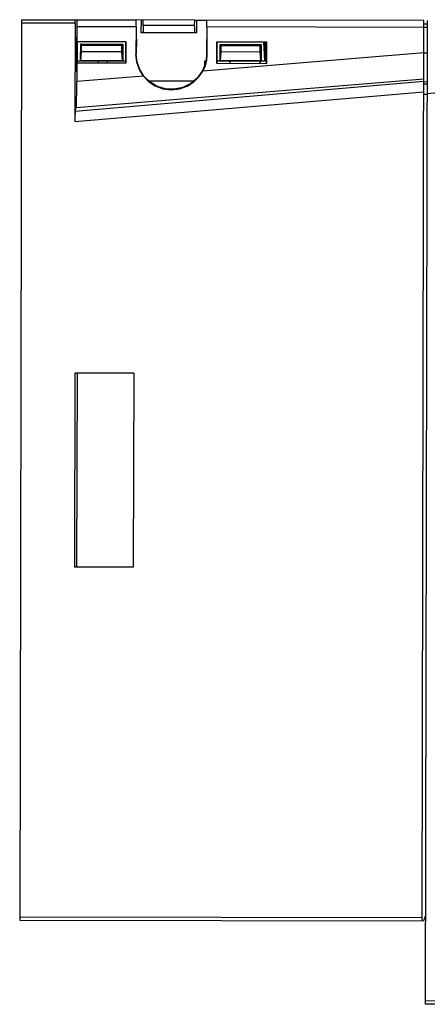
# Model space of a CAD drawing. Extents: x 0 to 420, y 0 to 297.
# Tile 1 of 30: x 85 to 115, y 116 to 187. Entities that reach past the tile are written whole.
import ezdxf

# ---------------------------------------------------------------- set-up
doc = ezdxf.new("R2010")
doc.units = 0
doc.header["$LTSCALE"] = 23.1
doc.layers.get('0').update_dxf_attribs({"linetype": 'CONTINUOUS'})

msp = doc.modelspace()

# ---------------------------------------------------------------- linework, layer by layer
at = {"color": 7, "linetype": 'CONTINUOUS'}
for p, q in [((85.443, 187.434), (85.312, 122.434)), ((89.314, 187.176), (85.442, 187.184)), ((85.443, 187.434), (93.718, 187.417)), ((89.314, 187.176), (89.3, 180.086)), ((89.442, 186.925), (89.44, 185.854)), ((93.708, 186.917), (89.442, 186.925)), ((97.942, 187.408), (93.735, 187.417)), ((94.09, 186.473), (94.099, 187.416)), ((94.232, 187.012), (94.233, 187.416)), ((97.94, 187.013), (94.232, 187.012)), ((97.94, 187.013), (97.942, 187.408)), ((97.942, 187.408), (98.806, 187.407)), ((98.064, 187.408), (98.068, 186.474)), ((114.493, 187.375), (98.823, 187.407)), ((114.362, 122.376), (114.493, 187.375)), ((114.492, 187.129), (114.742, 187.125)), ((114.6, 116.375), (114.743, 187.375)), ((93.708, 186.917), (93.704, 184.934)), ((94.188, 186.512), (94.09, 186.473)), ((98.068, 186.474), (94.09, 186.473)), ((94.188, 186.512), (97.978, 186.513)), ((97.978, 186.513), (98.068, 186.474)), ((98.831, 186.907), (98.827, 184.932)), ((114.492, 186.875), (98.831, 186.907)), ((114.742, 186.875), (114.492, 186.88)), ((89.44, 185.854), (89.466, 185.828)), ((89.44, 185.854), (92.973, 185.851)), ((89.466, 185.828), (89.463, 184.323)), ((92.946, 185.825), (89.466, 185.828)), ((89.705, 184.466), (89.717, 185.679)), ((89.785, 185.598), (89.717, 185.679)), ((89.717, 185.679), (92.75, 185.67)), ((89.784, 185.125), (89.785, 185.598)), ((89.785, 185.598), (92.687, 185.589)), ((92.686, 185.119), (92.687, 185.589)), ((92.687, 185.589), (92.75, 185.67)), ((92.75, 185.67), (92.754, 184.467)), ((92.946, 185.825), (92.943, 184.312)), ((92.946, 185.825), (92.973, 185.851)), ((92.973, 185.851), (92.969, 184.286)), ((93.733, 186.017), (93.73, 184.942)), ((98.803, 186.007), (98.801, 184.932)), ((99.546, 184.265), (99.55, 185.845)), ((99.576, 185.819), (99.55, 185.845)), ((99.55, 185.845), (103.134, 185.842)), ((99.573, 184.291), (99.576, 185.819)), ((103.107, 185.816), (99.576, 185.819)), ((99.782, 184.468), (99.793, 185.648)), ((99.861, 185.567), (99.793, 185.648)), ((99.793, 185.648), (102.73, 185.639)), ((99.86, 185.105), (99.861, 185.567)), ((99.861, 185.567), (102.667, 185.558)), ((102.665, 185.099), (102.667, 185.558)), ((102.667, 185.558), (102.73, 185.639)), ((102.73, 185.639), (102.734, 184.469)), ((103.012, 184.469), (102.936, 185.816)), ((103, 185.816), (103.077, 184.434)), ((103.107, 185.816), (103.104, 184.28)), ((103.107, 185.816), (103.134, 185.842)), ((103.134, 185.842), (103.131, 184.254)), ((89.717, 184.471), (89.784, 185.125)), ((92.686, 185.119), (89.784, 185.125)), ((92.743, 184.471), (92.686, 185.119)), ((93.704, 184.942), (93.73, 184.942)), ((114.488, 185.032), (98.52, 183.72)), ((98.801, 184.932), (98.827, 184.932)), ((99.795, 184.474), (99.86, 185.105)), ((102.665, 185.099), (99.86, 185.105)), ((102.721, 184.475), (102.665, 185.099)), ((103.107, 185.398), (103.023, 185.398)), ((103.106, 184.951), (103.048, 184.952)), ((114.488, 185.053), (114.738, 185.053)), ((89.437, 184.296), (89.434, 182.974)), ((89.463, 184.323), (89.437, 184.296)), ((92.969, 184.286), (89.437, 184.296)), ((89.463, 184.466), (89.705, 184.466)), ((92.943, 184.432), (89.463, 184.431)), ((89.463, 184.323), (92.943, 184.312)), ((89.705, 184.466), (89.717, 184.471)), ((92.743, 184.471), (89.717, 184.471)), ((91.012, 184.318), (91.012, 184.431)), ((91.662, 184.316), (91.662, 184.431)), ((92.743, 184.471), (92.754, 184.467)), ((92.754, 184.467), (92.944, 184.467)), ((92.943, 184.312), (92.969, 184.286)), ((98.668, 184.13), (98.667, 184.468)), ((98.702, 184.433), (98.667, 184.468)), ((98.667, 184.468), (98.755, 184.468)), ((98.702, 184.433), (98.702, 184.264)), ((98.746, 184.433), (98.702, 184.433)), ((99.573, 184.291), (99.546, 184.265)), ((103.131, 184.254), (99.546, 184.265)), ((99.573, 184.468), (99.782, 184.468)), ((103.077, 184.434), (99.573, 184.433)), ((99.573, 184.291), (103.104, 184.28)), ((99.782, 184.468), (99.795, 184.474)), ((102.721, 184.475), (99.795, 184.474)), ((100.506, 184.288), (100.51, 184.433)), ((102.626, 184.282), (102.724, 184.434)), ((102.721, 184.475), (102.734, 184.469)), ((102.734, 184.469), (103.012, 184.469)), ((103.012, 184.469), (103.077, 184.434)), ((103.104, 184.28), (103.131, 184.254)), ((94.24, 183.368), (89.434, 182.974)), ((89.314, 180.839), (114.484, 182.99)), ((89.399, 181.102), (114.484, 183.163)), ((94.613, 183.029), (97.901, 183.022)), ((114.734, 182.934), (114.484, 182.939)), ((114.734, 182.774), (114.484, 182.779)), ((89.3, 180.086), (114.483, 182.238)), ((114.732, 182.028), (114.482, 182.028)), ((114.732, 182.117), (120.483, 182.609)), ((89.314, 180.839), (89.399, 181.102)), ((89.292, 161.926), (89.264, 147.926)), ((93.542, 161.917), (89.292, 161.926)), ((89.445, 147.917), (89.474, 161.934)), ((93.542, 161.917), (93.513, 147.917)), ((93.513, 147.917), (89.264, 147.926)), ((85.312, 122.434), (114.462, 122.375)), ((85.313, 122.684), (114.363, 122.625)), ((114.613, 122.775), (114.462, 122.375)), ((114.601, 116.625), (121.601, 116.611)), ((121.6, 116.361), (114.6, 116.375))]:
    msp.add_line(p, q, dxfattribs=at)
for points in [[(89.314, 187.176), (89.315, 187.272), (89.316, 187.353), (89.317, 187.406), (89.319, 187.426)], [(89.452, 187.425), (89.449, 187.401), (89.446, 187.33), (89.444, 187.22), (89.443, 187.081), (89.442, 186.925)], [(93.708, 186.917), (93.709, 187.072), (93.71, 187.211), (93.713, 187.321), (93.715, 187.392), (93.718, 187.417)], [(94.232, 187.012), (94.229, 186.848), (94.223, 186.717), (94.213, 186.609), (94.202, 186.542), (94.188, 186.512)], [(97.978, 186.513), (97.965, 186.542), (97.955, 186.615), (97.947, 186.724), (97.942, 186.861), (97.94, 187.013)], [(98.831, 186.907), (98.831, 187.062), (98.83, 187.197), (98.828, 187.315), (98.826, 187.382), (98.823, 187.407)], [(89.34, 184.926), (89.342, 185.283), (89.345, 185.606), (89.35, 185.873), (89.355, 186.065), (89.361, 186.164), (89.365, 186.177)], [(89.365, 186.177), (89.368, 186.164), (89.373, 186.065), (89.378, 185.873), (89.382, 185.606), (89.384, 185.283), (89.384, 184.926)], [(89.36, 183.674), (89.356, 183.687), (89.351, 183.787), (89.346, 183.978), (89.342, 184.246), (89.34, 184.568), (89.34, 184.926)], [(89.384, 184.926), (89.382, 184.568), (89.379, 184.245), (89.374, 183.978), (89.369, 183.787), (89.363, 183.687), (89.36, 183.674)], [(94.24, 183.368), (93.948, 183.847), (93.766, 184.377), (93.704, 184.934)], [(94.278, 183.364), (93.979, 183.842), (93.794, 184.374), (93.73, 184.934)], [(98.801, 184.932), (98.765, 184.506), (98.659, 184.099), (98.484, 183.709)], [(98.827, 184.932), (98.792, 184.513), (98.688, 184.105), (98.52, 183.72)], [(94.24, 183.368), (94.613, 182.979), (95.086, 182.66), (95.635, 182.449), (96.235, 182.368), (96.841, 182.434), (97.405, 182.637), (97.878, 182.944), (98.252, 183.318), (98.52, 183.72)], [(98.484, 183.709), (98.132, 183.22), (97.661, 182.818), (97.096, 182.538), (96.474, 182.407), (95.837, 182.435), (95.23, 182.621), (94.7, 182.942), (94.278, 183.364)], [(89.399, 181.102), (89.408, 181.189), (89.415, 181.382), (89.423, 181.703), (89.429, 182.108), (89.432, 182.526), (89.434, 182.974)], [(89.314, 180.839), (89.312, 180.821), (89.31, 180.784), (89.307, 180.727), (89.306, 180.65), (89.304, 180.556), (89.302, 180.45), (89.301, 180.335), (89.3, 180.213), (89.3, 180.086)]]:
    msp.add_lwpolyline(points, dxfattribs=at)

doc.saveas('drawing.dxf')
